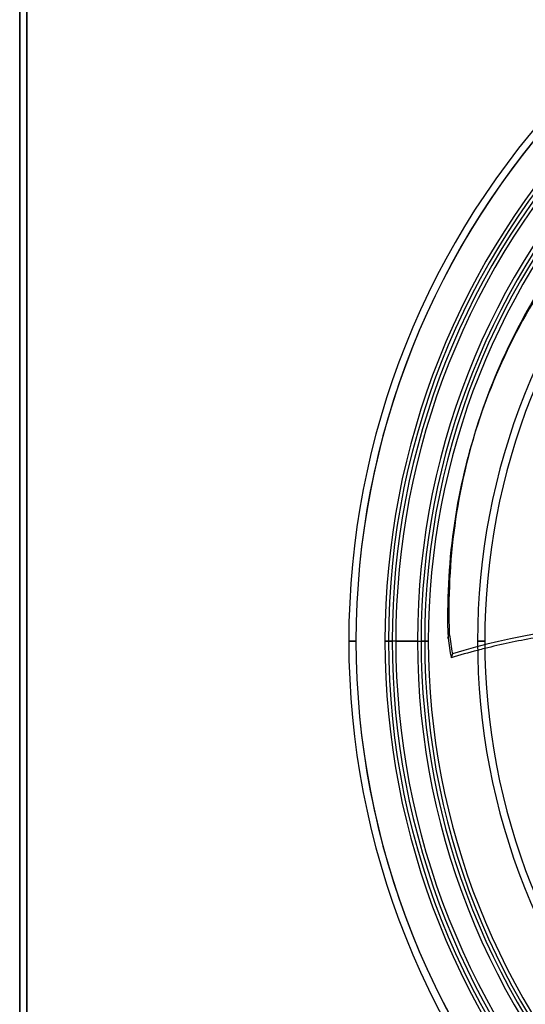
# Model space of a CAD drawing. Header units: millimetres. Extents: x -156 to 156, y -156 to 156.
# Tile 12 of 68: x -156 to -86, y -50 to 86. Entities that reach past the tile are written whole.
import ezdxf

# ---------------------------------------------------------------- set-up
doc = ezdxf.new("R2010")
doc.units = ezdxf.units.MM
doc.layers.add('MAIN-1', color=7, linetype='Continuous')

msp = doc.modelspace()

# ---------------------------------------------------------------- linework, layer by layer
at = {"layer": 'MAIN-1'}
for p, q in [((-156, 136), (-156, -136)), ((-156, -136), (-156, 136)), ((-155, 135), (-155, -135)), ((-155, -135), (-155, 135)), ((-92.54, 30.38), (-92.72, 29.82)), ((-96.78, 0.38), (-96.6, 0.94)), ((-109.5, 0), (-110.5, 0)), ((-109.5, 0), (-110.5, 0)), ((-109.5, 0), (-110.5, 0)), ((-110.5, 0), (-109.5, 0)), ((-110.5, 0), (-109.5, 0)), ((-110.5, 0), (-109.5, 0)), ((-104.5, 0), (-105.5, 0)), ((-105.5, 0), (-104.5, 0)), ((-101, 0), (-105, 0)), ((-104, 0), (-100.5, 0)), ((-99.5, 0), (-100.5, 0)), ((-100.5, 0), (-100, 0)), ((-100.5, 0), (-99.5, 0)), ((-91.7, 0), (-92.7, 0)), ((-92.7, 0), (-91.7, 0)), ((-96.17, -1.76), (-96.36, -2.32))]:
    msp.add_line(p, q, dxfattribs=at)
for radius, start, end in [(105, 0, 180), (101, 90, 180), (101, 90, 270), (100, 90, 180), (100, 90, 270), (110.5, 136.4725, 180), (110.5, 136.4725, 180), (110.5, 136.4725, 180), (109.5, 136.4524, 180), (109.5, 136.4703, 180), (109.5, 136.5699, 180), (105.5, 136.5561, 180), (104.5, 136.6451, 180), (104, 136.653, 180), (100.5, 136.6342, 180), (99.5, 136.7278, 180), (92.7, 136.8546, 180), (91.7, 136.8748, 180), (110.5, 180, 223.5275), (110.5, 180, 223.5275), (110.5, 180, 223.5275), (105.5, 180, 223.4439), (105, 180, 0), (104, 180, 223.347), (101, 180, 270), (100.5, 180, 223.3658), (100, 180, 270), (92.7, 180, 223.1454), (109.5, 180, 223.5476), (109.5, 180, 223.5297), (109.5, 180, 223.4301), (104.5, 180, 223.3549), (99.5, 180, 223.2722), (91.7, 180, 223.1252)]:
    msp.add_arc((0, 0), radius, start, end, dxfattribs=at)
for centre, major_axis, start_param, end_param in [((28.44, -9.55), (121.16, -39.37), 2.853863, 3.141593), ((28.62, -8.99), (-121.16, 39.37), -0.28773, 0), ((28.62, -8.99), (-121.16, 39.37), 0, 0.28773), ((28.44, -9.55), (121.16, -39.37), -3.141593, -2.853863), ((-51.68, -83.47), (98.91, -32.14), 1.73342, 2.277912), ((-0.09, -0.28), (94.15, -30.59), -2.767764, -2.734888), ((0.09, 0.28), (-94.15, 30.59), 0.373829, 0.406705), ((-51.87, -84.03), (98.91, -32.14), 2.156742, 2.227871), ((-51.87, -84.03), (98.91, -32.14), 2.238478, 2.277912), ((-51.87, -84.03), (98.91, -32.14), 2.227871, 2.238478)]:
    msp.add_ellipse(centre, major_axis=major_axis, ratio=0.809017, start_param=start_param, end_param=end_param, dxfattribs=at)

doc.saveas('drawing.dxf')
